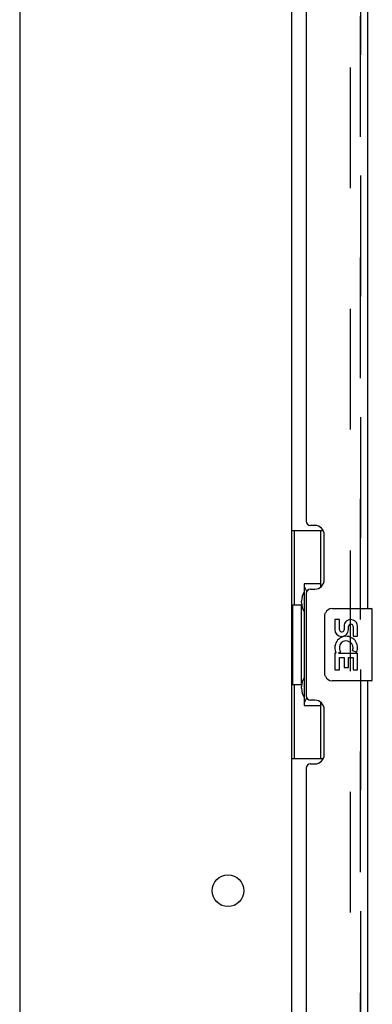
# Model space of a CAD drawing. Header units: inches. Extents: x 0 to 303, y 0 to 196.
# Tile 42 of 100: x 29.48 to 34.34, y 107.56 to 121.16. Entities that reach past the tile are written whole.
import ezdxf

# ---------------------------------------------------------------- set-up
doc = ezdxf.new("R2010")
doc.units = ezdxf.units.IN
doc.header["$LTSCALE"] = 16.67597
doc.header["$MEASUREMENT"] = 0
doc.linetypes.add('HIDDEN', pattern=[0.2, 0.1, -0.1])
doc.layers.get('0').update_dxf_attribs({"linetype": 'CONTINUOUS'})
for name, color, linetype in [('DEFAULT_2', 8, 'HIDDEN'), ('MASTER_DOOR_ASSEMBLY', 7, 'CONTINUOUS'), ('SLAVE_DOOR_ASSEMBLY', 7, 'CONTINUOUS')]:
    doc.layers.add(name, color=color, linetype=linetype)

msp = doc.modelspace()

# ---------------------------------------------------------------- linework, layer by layer
at = {"color": 3, "linetype": 'Continuous'}
for p, q in [((29.477, 140.274), (29.477, 59.899)), ((33.227, 140.326), (33.227, 61.222))]:
    msp.add_line(p, q, dxfattribs=at)
msp.add_circle((32.352, 109.124), 0.219, dxfattribs=at)
at = {"layer": 'DEFAULT_2', "color": 8, "linetype": 'HIDDEN'}
msp.add_line((34.039, 140.508), (34.039, 61.039), dxfattribs=at)
at = {"layer": 'MASTER_DOOR_ASSEMBLY', "color": 8, "linetype": 'HIDDEN'}
for p, q in [((34.181, 135.679), (34.181, 112.869)), ((34.181, 112.179), (34.181, 89.369))]:
    msp.add_line(p, q, dxfattribs=at)
at = {"layer": 'SLAVE_DOOR_ASSEMBLY', "color": 8, "linetype": 'HIDDEN'}
for p, q in [((34.181, 112.869), (34.181, 135.679)), ((34.181, 89.369), (34.181, 112.179))]:
    msp.add_line(p, q, dxfattribs=at)
at = {"layer": 'SLAVE_DOOR_ASSEMBLY', "color": 3, "linetype": 'Continuous'}
for p, q in [((34.285, 113.024), (34.285, 135.524)), ((33.431, 134.316), (33.431, 114.231)), ((33.551, 114.171), (33.491, 114.171)), ((33.681, 113.421), (33.681, 114.041)), ((33.431, 113.231), (33.431, 111.816)), ((33.491, 113.291), (33.551, 113.291)), ((34.285, 89.524), (34.285, 112.024)), ((33.551, 111.756), (33.491, 111.756)), ((33.681, 111.006), (33.681, 111.626)), ((33.491, 110.876), (33.551, 110.876)), ((33.431, 110.816), (33.431, 90.731))]:
    msp.add_line(p, q, dxfattribs=at)
at = {"layer": 'SLAVE_DOOR_ASSEMBLY', "color": 7, "linetype": 'Continuous'}
for p, q in [((33.227, 114.099), (33.667, 114.099)), ((33.266, 114.099), (33.266, 113.074)), ((33.631, 114.099), (33.631, 113.319)), ((33.404, 113.364), (33.404, 111.684)), ((33.631, 113.364), (33.404, 113.364)), ((33.244, 113.074), (33.244, 111.974)), ((33.244, 113.074), (33.367, 113.074)), ((33.367, 113.104), (33.367, 113.125)), ((33.367, 111.974), (33.367, 113.074)), ((33.69, 112.124), (33.69, 112.924)), ((33.79, 113.024), (34.33, 113.024)), ((34.345, 112.039), (34.345, 113.009)), ((33.827, 112.87), (33.827, 112.733)), ((33.89, 112.87), (33.827, 112.87)), ((33.89, 112.733), (33.89, 112.87)), ((33.955, 112.796), (33.955, 112.727)), ((34.016, 112.733), (34.016, 112.775)), ((34.079, 112.775), (34.079, 112.639)), ((34.142, 112.639), (34.142, 112.775)), ((34.079, 112.639), (34.142, 112.639)), ((33.827, 112.408), (33.827, 112.178)), ((33.845, 112.408), (33.827, 112.408)), ((33.88, 112.408), (33.907, 112.428)), ((33.88, 112.408), (34.142, 112.408)), ((34.071, 112.444), (34.129, 112.419)), ((34.142, 112.178), (34.142, 112.408)), ((33.89, 112.178), (33.89, 112.346)), ((33.89, 112.346), (33.955, 112.346)), ((33.955, 112.346), (33.955, 112.209)), ((34.016, 112.209), (34.016, 112.346)), ((34.016, 112.346), (34.079, 112.346)), ((34.079, 112.346), (34.079, 112.178)), ((33.827, 112.178), (33.89, 112.178)), ((33.955, 112.209), (34.016, 112.209)), ((34.079, 112.178), (34.142, 112.178)), ((33.244, 111.974), (33.367, 111.974)), ((33.266, 111.974), (33.266, 110.949)), ((34.33, 112.024), (33.79, 112.024)), ((33.367, 111.923), (33.367, 111.944)), ((33.404, 111.684), (33.631, 111.684)), ((33.631, 111.729), (33.631, 110.949)), ((33.227, 110.949), (33.667, 110.949))]:
    msp.add_line(p, q, dxfattribs=at)
for points in [[(33.404, 113.34), (33.404, 113.337), (33.404, 113.333), (33.405, 113.329), (33.406, 113.325), (33.408, 113.32), (33.41, 113.315), (33.413, 113.309), (33.416, 113.303), (33.419, 113.297), (33.423, 113.29), (33.427, 113.283), (33.432, 113.275), (33.437, 113.266), (33.44, 113.263)], [(33.69, 112.924), (33.69, 112.93), (33.69, 112.936), (33.691, 112.942), (33.693, 112.948), (33.694, 112.954), (33.696, 112.96)], [(33.696, 112.088), (33.694, 112.093), (33.693, 112.099), (33.691, 112.105), (33.69, 112.111), (33.69, 112.118), (33.69, 112.124)], [(33.44, 111.785), (33.437, 111.781), (33.432, 111.773), (33.427, 111.765), (33.423, 111.758), (33.419, 111.751), (33.416, 111.744), (33.413, 111.738), (33.41, 111.733), (33.408, 111.728), (33.406, 111.723), (33.405, 111.719), (33.404, 111.715), (33.404, 111.711), (33.404, 111.708)]]:
    msp.add_lwpolyline(points, dxfattribs=at)
at = {"layer": 'SLAVE_DOOR_ASSEMBLY', "color": 3, "linetype": 'Continuous'}
for centre, radius, start, end in [((33.491, 114.231), 0.06, 180, 270), ((33.551, 114.041), 0.13, 0, 90), ((33.551, 113.421), 0.13, 270, 360), ((33.491, 113.231), 0.06, 90, 180), ((33.491, 111.816), 0.06, 180, 270), ((33.551, 111.626), 0.13, 0, 90), ((33.551, 111.006), 0.13, 270, 360), ((33.491, 110.816), 0.06, 90, 180)]:
    msp.add_arc(centre, radius, start, end, dxfattribs=at)
at = {"layer": 'SLAVE_DOOR_ASSEMBLY', "color": 7, "linetype": 'Continuous'}
for centre, radius, start, end in [((33.79, 112.924), 0.1, 90, 158.7946), ((34.33, 113.009), 0.015, 0, 90), ((34.047, 112.775), 0.0943, 68.6999, 167.4338), ((34.047, 112.775), 0.0314, 0, 180.0485), ((34.047, 112.775), 0.0943, 0, 68.6704), ((33.921, 112.733), 0.0943, 180, 360), ((33.984, 112.482), 0.157, 336.5966, 161.8791), ((33.921, 112.733), 0.0314, 180, 261.2295), ((33.921, 112.738), 0.0362, 263.4285, 341.7628), ((33.981, 112.482), 0.154, 161.4199, 206.1963), ((33.984, 112.482), 0.0943, 336.5966, 215.1122), ((33.984, 112.482), 0.157, 205.737, 207.8532), ((33.79, 112.124), 0.1, 201.205, 270), ((34.33, 112.039), 0.015, 270, 360)]:
    msp.add_arc(centre, radius, start, end, dxfattribs=at)
for centre, start_param, end_param in [((33.471, 113.114), 0.699287, 1.51401), ((33.471, 113.114), -4.655602, -3.84088), ((33.471, 111.933), 0.699287, 1.51401), ((33.471, 111.933), -4.655602, -3.84088)]:
    msp.add_ellipse(centre, major_axis=(0, 0.18), ratio=0.579493, start_param=start_param, end_param=end_param, dxfattribs=at)

doc.saveas('drawing.dxf')
